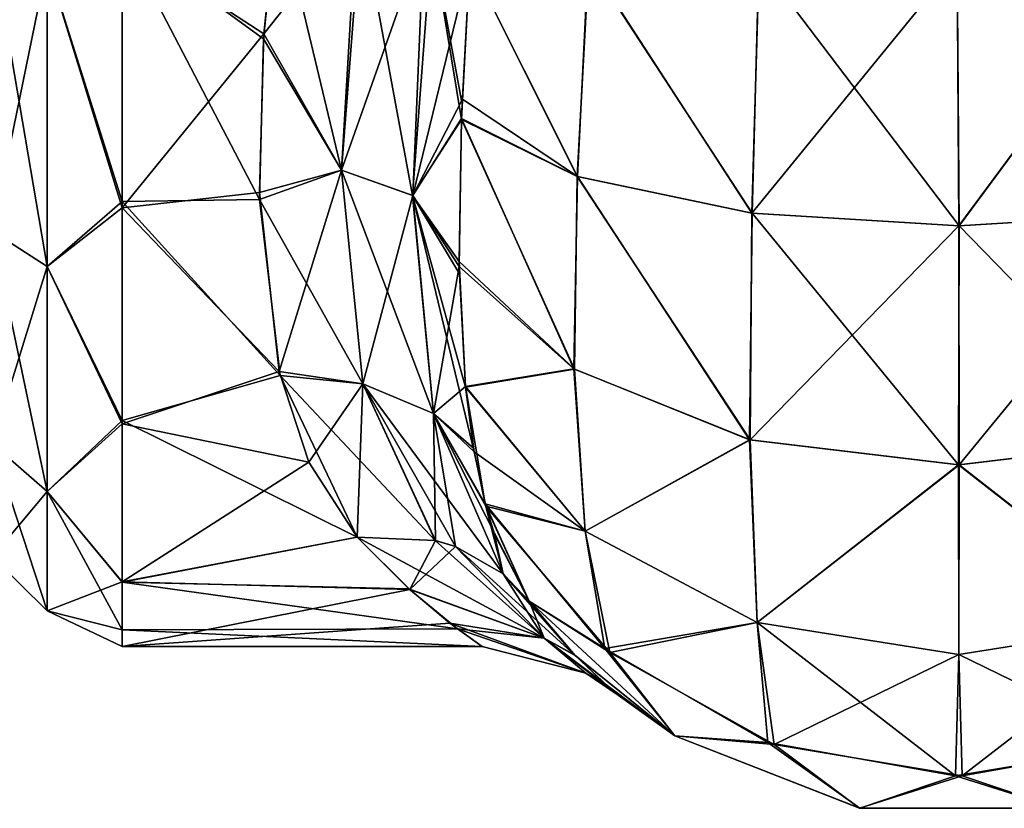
# Model space of a CAD drawing. Extents: x -23 to 470, y -2000 to 0.
# Tile 24 of 172: x 93 to 116, y -2000 to -1981. Entities that reach past the tile are written whole.
import ezdxf

# ---------------------------------------------------------------- set-up
doc = ezdxf.new("R2010")
doc.units = 0
doc.header["$LTSCALE"] = 64.024212
for name, color, linetype in [('105', 7, 'CONTINUOUS'), ('108', 7, 'CONTINUOUS'), ('109', 7, 'CONTINUOUS'), ('110', 7, 'CONTINUOUS'), ('114', 7, 'CONTINUOUS'), ('143', 7, 'CONTINUOUS'), ('144', 7, 'CONTINUOUS'), ('145', 7, 'CONTINUOUS')]:
    doc.layers.add(name, color=color, linetype=linetype)

msp = doc.modelspace()

# ---------------------------------------------------------------- linework, layer by layer
at = {"layer": '105', "linetype": 'CONTINUOUS'}
for points in [[(98.814, -1981.695, 54.955), (99.13, -1978.62, 56.069), (95.5, -1979.537, 55.786), (98.814, -1981.695, 54.955)], [(99.13, -1978.62, 9.931), (98.805, -1981.805, 11.094), (95.5, -1979.405, 10.171), (99.13, -1978.62, 9.931)], [(98.805, -1981.805, 11.094), (98.713, -1985.565, 13.201), (95.5, -1979.405, 10.171), (98.805, -1981.805, 11.094)], [(95.5, -1979.405, 10.171), (98.713, -1985.565, 13.201), (95.5, -1985.607, 13.23), (95.5, -1979.405, 10.171)], [(95.5, -1985.759, 52.665), (98.814, -1981.695, 54.955), (95.5, -1979.537, 55.786), (95.5, -1985.759, 52.665)], [(98.709, -1985.399, 52.911), (98.814, -1981.695, 54.955), (95.5, -1985.759, 52.665), (98.709, -1985.399, 52.911)], [(99.172, -1989.581, 49.337), (98.709, -1985.399, 52.911), (95.5, -1985.759, 52.665), (99.172, -1989.581, 49.337)], [(98.713, -1985.565, 13.201), (99.193, -1989.671, 16.76), (95.5, -1985.607, 13.23), (98.713, -1985.565, 13.201)], [(95.5, -1985.607, 13.23), (99.193, -1989.671, 16.76), (95.5, -1990.722, 17.984), (95.5, -1985.607, 13.23)], [(95.5, -1990.8, 47.919), (99.172, -1989.581, 49.337), (95.5, -1985.759, 52.665), (95.5, -1990.8, 47.919)], [(99.864, -1991.695, 46.715), (99.172, -1989.581, 49.337), (95.5, -1990.8, 47.919), (99.864, -1991.695, 46.715)], [(99.193, -1989.671, 16.76), (100.993, -1993.453, 22.241), (95.5, -1990.722, 17.984), (99.193, -1989.671, 16.76)], [(95.5, -1990.722, 17.984), (100.993, -1993.453, 22.241), (95.5, -1994.497, 24.639), (95.5, -1990.722, 17.984)], [(95.5, -1994.49, 41.379), (99.864, -1991.695, 46.715), (95.5, -1990.8, 47.919), (95.5, -1994.49, 41.379)], [(100.993, -1993.453, 43.759), (99.864, -1991.695, 46.715), (95.5, -1994.49, 41.379), (100.993, -1993.453, 43.759)], [(102.222, -1994.671, 40.876), (100.993, -1993.453, 43.759), (95.5, -1994.49, 41.379), (102.222, -1994.671, 40.876)], [(100.993, -1993.453, 22.241), (102.199, -1994.656, 25.083), (95.5, -1994.497, 24.639), (100.993, -1993.453, 22.241)], [(95.5, -1996, 33.051), (102.222, -1994.671, 40.876), (95.5, -1994.49, 41.379), (95.5, -1996, 33.051)], [(102.199, -1994.656, 25.083), (103.338, -1995.591, 28.587), (95.5, -1994.497, 24.639), (102.199, -1994.656, 25.083)], [(95.5, -1994.497, 24.639), (103.338, -1995.591, 28.587), (95.5, -1995.611, 28.698), (95.5, -1994.497, 24.639)], [(103.158, -1995.455, 38.086), (102.222, -1994.671, 40.876), (95.5, -1996, 33.051), (103.158, -1995.455, 38.086)], [(103.915, -1996, 32.932), (103.158, -1995.455, 38.086), (95.5, -1996, 33.051), (103.915, -1996, 32.932)], [(103.338, -1995.591, 28.587), (103.915, -1996, 32.932), (95.5, -1995.611, 28.698), (103.338, -1995.591, 28.587)], [(95.5, -1995.611, 28.698), (103.915, -1996, 32.932), (95.5, -1996, 33.051), (95.5, -1995.611, 28.698)]]:
    msp.add_3dface(points, dxfattribs=at)
at = {"layer": '108', "linetype": 'CONTINUOUS'}
for points in [[(103.622, -1980, 7.216), (106.134, -1985.025, 4.535), (103.429, -1983.69, 8.47), (103.622, -1980, 7.216)], [(103.622, -1980, 7.216), (103.429, -1983.69, 8.47), (103.447, -1983.335, 8.318), (103.622, -1980, 7.216)], [(103.622, -1980, 7.216), (106.406, -1980, 3.376), (106.134, -1985.025, 4.535), (103.622, -1980, 7.216)], [(106.406, -1980, 3.376), (110.214, -1985.88, 1.905), (106.134, -1985.025, 4.535), (106.406, -1980, 3.376)], [(106.406, -1980, 3.376), (110.387, -1980, 0.862), (110.214, -1985.88, 1.905), (106.406, -1980, 3.376)], [(110.387, -1980, 0.862), (115.012, -1980, 0), (110.214, -1985.88, 1.905), (110.387, -1980, 0.862)], [(115.012, -1980, 0), (115.046, -1986.18, 0.979), (110.214, -1985.88, 1.905), (115.012, -1980, 0)], [(115.012, -1980, 0), (119.621, -1980, 0.905), (115.046, -1986.18, 0.979), (115.012, -1980, 0)], [(119.621, -1980, 0.905), (119.879, -1985.881, 1.902), (115.046, -1986.18, 0.979), (119.621, -1980, 0.905)], [(106.067, -1989.522, 6.903), (103.376, -1987.008, 10.299), (103.429, -1983.69, 8.47), (106.067, -1989.522, 6.903)], [(106.134, -1985.025, 4.535), (106.067, -1989.522, 6.903), (103.429, -1983.69, 8.47), (106.134, -1985.025, 4.535)], [(110.176, -1991.179, 4.624), (106.067, -1989.522, 6.903), (106.134, -1985.025, 4.535), (110.176, -1991.179, 4.624)], [(110.214, -1985.88, 1.905), (110.176, -1991.179, 4.624), (106.134, -1985.025, 4.535), (110.214, -1985.88, 1.905)], [(115.046, -1986.18, 0.979), (110.176, -1991.179, 4.624), (110.214, -1985.88, 1.905), (115.046, -1986.18, 0.979)], [(119.879, -1985.881, 1.902), (115.059, -1991.761, 3.823), (115.046, -1986.18, 0.979), (119.879, -1985.881, 1.902)], [(119.94, -1991.175, 4.629), (115.059, -1991.761, 3.823), (119.879, -1985.881, 1.902), (119.94, -1991.175, 4.629)], [(115.059, -1991.761, 3.823), (110.176, -1991.179, 4.624), (115.046, -1986.18, 0.979), (115.059, -1991.761, 3.823)], [(106.067, -1989.522, 6.903), (103.526, -1989.945, 12.689), (103.376, -1987.008, 10.299), (106.067, -1989.522, 6.903)], [(103.376, -1987.008, 10.299), (103.526, -1989.945, 12.689), (103.381, -1987.298, 10.497), (103.376, -1987.008, 10.299)], [(106.321, -1993.312, 10.341), (103.526, -1989.945, 12.689), (106.067, -1989.522, 6.903), (106.321, -1993.312, 10.341)], [(110.176, -1991.179, 4.624), (106.321, -1993.312, 10.341), (106.067, -1989.522, 6.903), (110.176, -1991.179, 4.624)], [(103.526, -1989.945, 12.689), (106.321, -1993.312, 10.341), (103.724, -1991.458, 14.318), (103.526, -1989.945, 12.689)], [(110.338, -1995.441, 8.796), (106.321, -1993.312, 10.341), (110.176, -1991.179, 4.624), (110.338, -1995.441, 8.796)], [(115.059, -1991.761, 3.823), (110.338, -1995.441, 8.796), (110.176, -1991.179, 4.624), (115.059, -1991.761, 3.823)], [(119.94, -1991.175, 4.629), (119.763, -1995.441, 8.796), (115.059, -1991.761, 3.823), (119.94, -1991.175, 4.629)], [(106.321, -1993.312, 10.341), (104.002, -1992.728, 15.982), (103.724, -1991.458, 14.318), (106.321, -1993.312, 10.341)], [(115.051, -1996.188, 8.255), (110.338, -1995.441, 8.796), (115.059, -1991.761, 3.823), (115.051, -1996.188, 8.255)], [(119.763, -1995.441, 8.796), (115.051, -1996.188, 8.255), (115.059, -1991.761, 3.823), (119.763, -1995.441, 8.796)], [(104.002, -1992.728, 15.982), (106.893, -1996.146, 14.771), (105.009, -1994.945, 20), (104.002, -1992.728, 15.982)], [(106.893, -1996.146, 14.771), (104.002, -1992.728, 15.982), (106.321, -1993.312, 10.341), (106.893, -1996.146, 14.771)], [(110.338, -1995.441, 8.796), (106.893, -1996.146, 14.771), (106.321, -1993.312, 10.341), (110.338, -1995.441, 8.796)], [(105.009, -1994.945, 20), (106.893, -1996.146, 14.771), (108.414, -1998.093, 20), (105.009, -1994.945, 20)], [(110.736, -1998.296, 14.074), (106.893, -1996.146, 14.771), (110.338, -1995.441, 8.796), (110.736, -1998.296, 14.074)], [(115.051, -1996.188, 8.255), (110.736, -1998.296, 14.074), (110.338, -1995.441, 8.796), (115.051, -1996.188, 8.255)], [(119.763, -1995.441, 8.796), (115.128, -1999.027, 13.838), (115.051, -1996.188, 8.255), (119.763, -1995.441, 8.796)], [(119.51, -1998.244, 14.091), (115.128, -1999.027, 13.838), (119.763, -1995.441, 8.796), (119.51, -1998.244, 14.091)], [(106.893, -1996.146, 14.771), (110.736, -1998.296, 14.074), (108.414, -1998.093, 20), (106.893, -1996.146, 14.771)], [(115.128, -1999.027, 13.838), (110.736, -1998.296, 14.074), (115.051, -1996.188, 8.255), (115.128, -1999.027, 13.838)], [(108.414, -1998.093, 20), (110.736, -1998.296, 14.074), (112.731, -1999.783, 20), (108.414, -1998.093, 20)], [(110.736, -1998.296, 14.074), (115.128, -1999.027, 13.838), (112.731, -1999.783, 20), (110.736, -1998.296, 14.074)], [(115.128, -1999.027, 13.838), (119.51, -1998.244, 14.091), (117.368, -1999.783, 20), (115.128, -1999.027, 13.838)], [(112.731, -1999.783, 20), (115.128, -1999.027, 13.838), (117.368, -1999.783, 20), (112.731, -1999.783, 20)]]:
    msp.add_3dface(points, dxfattribs=at)
at = {"layer": '109', "linetype": 'CONTINUOUS'}
for points in [[(105.009, -1994.945, 20), (108.414, -1998.093, 20), (106.087, -1996.213, 24.409), (105.009, -1994.945, 20)], [(105.009, -1994.945, 46), (106.072, -1996.198, 41.663), (108.414, -1998.093, 46), (105.009, -1994.945, 46)], [(106.072, -1996.198, 41.663), (106.799, -1996.89, 37.52), (108.414, -1998.093, 46), (106.072, -1996.198, 41.663)], [(106.087, -1996.213, 24.409), (108.414, -1998.093, 20), (106.977, -1997.043, 30.159), (106.087, -1996.213, 24.409)], [(107.089, -1997.137, 33.651), (108.414, -1998.093, 20), (106.799, -1996.89, 37.52), (107.089, -1997.137, 33.651)], [(106.799, -1996.89, 37.52), (108.414, -1998.093, 20), (108.414, -1998.093, 46), (106.799, -1996.89, 37.52)], [(106.977, -1997.043, 30.159), (108.414, -1998.093, 20), (107.089, -1997.137, 33.651), (106.977, -1997.043, 30.159)], [(108.414, -1998.093, 20), (112.731, -1999.783, 20), (108.414, -1998.093, 46), (108.414, -1998.093, 20)], [(108.414, -1998.093, 46), (112.731, -1999.783, 20), (112.732, -1999.783, 46), (108.414, -1998.093, 46)], [(112.731, -1999.783, 20), (117.368, -1999.783, 20), (112.732, -1999.783, 46), (112.731, -1999.783, 20)], [(112.732, -1999.783, 46), (117.368, -1999.783, 20), (117.368, -1999.783, 46), (112.732, -1999.783, 46)]]:
    msp.add_3dface(points, dxfattribs=at)
at = {"layer": '110', "linetype": 'CONTINUOUS'}
for points in [[(106.139, -1985.026, 61.47), (103.622, -1980, 58.785), (103.453, -1983.219, 57.73), (106.139, -1985.026, 61.47)], [(106.393, -1980, 62.612), (103.622, -1980, 58.785), (106.139, -1985.026, 61.47), (106.393, -1980, 62.612)], [(110.221, -1985.88, 64.098), (106.393, -1980, 62.612), (106.139, -1985.026, 61.47), (110.221, -1985.88, 64.098)], [(110.377, -1980, 65.133), (106.393, -1980, 62.612), (110.221, -1985.88, 64.098), (110.377, -1980, 65.133)], [(115.054, -1986.18, 65.021), (110.377, -1980, 65.133), (110.221, -1985.88, 64.098), (115.054, -1986.18, 65.021)], [(115.006, -1980, 66), (110.377, -1980, 65.133), (115.054, -1986.18, 65.021), (115.006, -1980, 66)], [(119.62, -1980, 65.095), (115.006, -1980, 66), (115.054, -1986.18, 65.021), (119.62, -1980, 65.095)], [(119.886, -1985.879, 64.096), (119.62, -1980, 65.095), (115.054, -1986.18, 65.021), (119.886, -1985.879, 64.096)], [(103.43, -1983.672, 57.537), (106.139, -1985.026, 61.47), (103.453, -1983.219, 57.73), (103.43, -1983.672, 57.537)], [(106.055, -1989.514, 59.087), (103.43, -1983.672, 57.537), (103.378, -1987.125, 55.622), (106.055, -1989.514, 59.087)], [(106.139, -1985.026, 61.47), (103.43, -1983.672, 57.537), (106.055, -1989.514, 59.087), (106.139, -1985.026, 61.47)], [(110.16, -1991.175, 61.371), (106.139, -1985.026, 61.47), (106.055, -1989.514, 59.087), (110.16, -1991.175, 61.371)], [(110.221, -1985.88, 64.098), (106.139, -1985.026, 61.47), (110.16, -1991.175, 61.371), (110.221, -1985.88, 64.098)], [(115.042, -1991.761, 62.177), (110.221, -1985.88, 64.098), (110.16, -1991.175, 61.371), (115.042, -1991.761, 62.177)], [(115.054, -1986.18, 65.021), (110.221, -1985.88, 64.098), (115.042, -1991.761, 62.177), (115.054, -1986.18, 65.021)], [(119.886, -1985.879, 64.096), (115.054, -1986.18, 65.021), (119.925, -1991.179, 61.376), (119.886, -1985.879, 64.096)], [(119.925, -1991.179, 61.376), (115.054, -1986.18, 65.021), (115.042, -1991.761, 62.177), (119.925, -1991.179, 61.376)], [(106.055, -1989.514, 59.087), (103.378, -1987.125, 55.622), (103.525, -1989.932, 53.323), (106.055, -1989.514, 59.087)], [(106.32, -1993.311, 55.658), (106.055, -1989.514, 59.087), (103.525, -1989.932, 53.323), (106.32, -1993.311, 55.658)], [(110.16, -1991.175, 61.371), (106.055, -1989.514, 59.087), (106.32, -1993.311, 55.658), (110.16, -1991.175, 61.371)], [(106.32, -1993.311, 55.658), (103.525, -1989.932, 53.323), (103.986, -1992.668, 50.105), (106.32, -1993.311, 55.658)], [(103.986, -1992.668, 50.105), (103.525, -1989.932, 53.323), (103.71, -1991.37, 51.787), (103.986, -1992.668, 50.105)], [(110.337, -1995.441, 57.204), (110.16, -1991.175, 61.371), (106.32, -1993.311, 55.658), (110.337, -1995.441, 57.204)], [(115.042, -1991.761, 62.177), (110.16, -1991.175, 61.371), (110.337, -1995.441, 57.204), (115.042, -1991.761, 62.177)], [(119.925, -1991.179, 61.376), (115.042, -1991.761, 62.177), (119.762, -1995.441, 57.204), (119.925, -1991.179, 61.376)], [(115.049, -1996.188, 57.746), (115.042, -1991.761, 62.177), (110.337, -1995.441, 57.204), (115.049, -1996.188, 57.746)], [(119.762, -1995.441, 57.204), (115.042, -1991.761, 62.177), (115.049, -1996.188, 57.746), (119.762, -1995.441, 57.204)], [(105.009, -1994.945, 46), (106.776, -1996.049, 51.198), (103.986, -1992.668, 50.105), (105.009, -1994.945, 46)], [(105.009, -1994.945, 46), (103.986, -1992.668, 50.105), (104.204, -1993.376, 49.026), (105.009, -1994.945, 46)], [(106.776, -1996.049, 51.198), (106.32, -1993.311, 55.658), (103.986, -1992.668, 50.105), (106.776, -1996.049, 51.198)], [(110.337, -1995.441, 57.204), (106.32, -1993.311, 55.658), (106.776, -1996.049, 51.198), (110.337, -1995.441, 57.204)], [(105.009, -1994.945, 46), (108.414, -1998.093, 46), (106.776, -1996.049, 51.198), (105.009, -1994.945, 46)], [(110.59, -1998.244, 51.909), (110.337, -1995.441, 57.204), (106.776, -1996.049, 51.198), (110.59, -1998.244, 51.909)], [(115.049, -1996.188, 57.746), (110.337, -1995.441, 57.204), (114.972, -1999.027, 52.162), (115.049, -1996.188, 57.746)], [(114.972, -1999.027, 52.162), (110.337, -1995.441, 57.204), (110.59, -1998.244, 51.909), (114.972, -1999.027, 52.162)], [(119.762, -1995.441, 57.204), (115.049, -1996.188, 57.746), (119.364, -1998.296, 51.926), (119.762, -1995.441, 57.204)], [(108.414, -1998.093, 46), (110.59, -1998.244, 51.909), (106.776, -1996.049, 51.198), (108.414, -1998.093, 46)], [(119.364, -1998.296, 51.926), (115.049, -1996.188, 57.746), (114.972, -1999.027, 52.162), (119.364, -1998.296, 51.926)], [(108.414, -1998.093, 46), (112.732, -1999.783, 46), (110.59, -1998.244, 51.909), (108.414, -1998.093, 46)], [(112.732, -1999.783, 46), (114.972, -1999.027, 52.162), (110.59, -1998.244, 51.909), (112.732, -1999.783, 46)], [(117.368, -1999.783, 46), (119.364, -1998.296, 51.926), (114.972, -1999.027, 52.162), (117.368, -1999.783, 46)], [(112.732, -1999.783, 46), (117.368, -1999.783, 46), (114.972, -1999.027, 52.162), (112.732, -1999.783, 46)]]:
    msp.add_3dface(points, dxfattribs=at)
at = {"layer": '114', "linetype": 'CONTINUOUS'}
for points in [[(92.469, -1979.61, 53.908), (92.469, -1986.302, 50.044), (93.751, -1980.048, 55.113), (92.469, -1979.61, 53.908)], [(92.469, -1986.302, 15.956), (92.469, -1979.61, 12.092), (93.751, -1987.126, 14.974), (92.469, -1986.302, 15.956)], [(93.751, -1987.126, 14.974), (92.469, -1979.61, 12.092), (93.751, -1980.048, 10.887), (93.751, -1987.126, 14.974)], [(95.5, -1979.405, 10.171), (95.5, -1985.607, 13.23), (93.751, -1980.048, 10.887), (95.5, -1979.405, 10.171)], [(95.5, -1985.759, 52.665), (95.5, -1979.537, 55.786), (93.751, -1980.048, 55.113), (95.5, -1985.759, 52.665)], [(93.751, -1980.048, 55.113), (92.469, -1986.302, 50.044), (93.751, -1987.126, 51.026), (93.751, -1980.048, 55.113)], [(95.5, -1985.607, 13.23), (93.751, -1987.126, 14.974), (93.751, -1980.048, 10.887), (95.5, -1985.607, 13.23)], [(95.5, -1985.759, 52.665), (93.751, -1980.048, 55.113), (93.751, -1987.126, 51.026), (95.5, -1985.759, 52.665)], [(95.5, -1985.607, 13.23), (95.5, -1990.722, 17.984), (93.751, -1987.126, 14.974), (95.5, -1985.607, 13.23)], [(95.5, -1990.8, 47.919), (95.5, -1985.759, 52.665), (93.751, -1987.126, 51.026), (95.5, -1990.8, 47.919)], [(92.469, -1986.302, 50.044), (92.469, -1991.269, 44.125), (93.751, -1987.126, 51.026), (92.469, -1986.302, 50.044)], [(92.469, -1991.269, 21.875), (92.469, -1986.302, 15.956), (93.751, -1992.379, 21.234), (92.469, -1991.269, 21.875)], [(93.751, -1992.379, 21.234), (92.469, -1986.302, 15.956), (93.751, -1987.126, 14.974), (93.751, -1992.379, 21.234)], [(93.751, -1987.126, 51.026), (92.469, -1991.269, 44.125), (93.751, -1992.379, 44.766), (93.751, -1987.126, 51.026)], [(95.5, -1990.722, 17.984), (93.751, -1992.379, 21.234), (93.751, -1987.126, 14.974), (95.5, -1990.722, 17.984)], [(95.5, -1990.8, 47.919), (93.751, -1987.126, 51.026), (93.751, -1992.379, 44.766), (95.5, -1990.8, 47.919)], [(95.5, -1990.722, 17.984), (95.5, -1994.497, 24.639), (93.751, -1992.379, 21.234), (95.5, -1990.722, 17.984)], [(95.5, -1994.49, 41.379), (95.5, -1990.8, 47.919), (93.751, -1992.379, 44.766), (95.5, -1994.49, 41.379)], [(92.469, -1991.269, 44.125), (92.469, -1993.912, 36.864), (93.751, -1992.379, 44.766), (92.469, -1991.269, 44.125)], [(92.469, -1993.912, 29.136), (92.469, -1991.269, 21.875), (93.751, -1995.174, 28.914), (92.469, -1993.912, 29.136)], [(93.751, -1995.174, 28.914), (92.469, -1991.269, 21.875), (93.751, -1992.379, 21.234), (93.751, -1995.174, 28.914)], [(93.751, -1992.379, 44.766), (92.469, -1993.912, 36.864), (93.751, -1995.174, 37.086), (93.751, -1992.379, 44.766)], [(95.5, -1994.497, 24.639), (95.5, -1995.611, 28.698), (93.751, -1992.379, 21.234), (95.5, -1994.497, 24.639)], [(95.5, -1995.611, 28.698), (93.751, -1995.174, 28.914), (93.751, -1992.379, 21.234), (95.5, -1995.611, 28.698)], [(95.5, -1994.49, 41.379), (93.751, -1992.379, 44.766), (93.751, -1995.174, 37.086), (95.5, -1994.49, 41.379)], [(92.469, -1993.912, 36.864), (92.469, -1993.912, 29.136), (93.751, -1995.174, 37.086), (92.469, -1993.912, 36.864)], [(93.751, -1995.174, 37.086), (92.469, -1993.912, 29.136), (93.751, -1995.174, 28.914), (93.751, -1995.174, 37.086)], [(95.5, -1996, 33.051), (95.5, -1994.49, 41.379), (93.751, -1995.174, 37.086), (95.5, -1996, 33.051)], [(95.5, -1995.611, 28.698), (95.5, -1996, 33.051), (93.751, -1995.174, 28.914), (95.5, -1995.611, 28.698)], [(95.5, -1996, 33.051), (93.751, -1995.174, 37.086), (93.751, -1995.174, 28.914), (95.5, -1996, 33.051)]]:
    msp.add_3dface(points, dxfattribs=at)
at = {"layer": '143', "linetype": 'CONTINUOUS'}
for points in [[(99.13, -1978.62, 56.069), (98.814, -1981.695, 54.955), (100.977, -1978.953, 56.369), (99.13, -1978.62, 56.069)], [(100.977, -1978.953, 56.369), (98.814, -1981.695, 54.955), (100.624, -1984.873, 53.711), (100.977, -1978.953, 56.369)], [(102.55, -1979.436, 57.319), (100.977, -1978.953, 56.369), (100.624, -1984.873, 53.711), (102.55, -1979.436, 57.319)], [(102.29, -1985.47, 54.677), (102.55, -1979.436, 57.319), (100.624, -1984.873, 53.711), (102.29, -1985.47, 54.677)], [(103.622, -1980, 58.785), (102.55, -1979.436, 57.319), (102.29, -1985.47, 54.677), (103.622, -1980, 58.785)], [(103.453, -1983.219, 57.73), (103.622, -1980, 58.785), (102.29, -1985.47, 54.677), (103.453, -1983.219, 57.73)], [(98.814, -1981.695, 54.955), (98.709, -1985.399, 52.911), (100.624, -1984.873, 53.711), (98.814, -1981.695, 54.955)], [(103.43, -1983.672, 57.537), (103.453, -1983.219, 57.73), (102.29, -1985.47, 54.677), (103.43, -1983.672, 57.537)], [(103.378, -1987.125, 55.622), (103.43, -1983.672, 57.537), (102.29, -1985.47, 54.677), (103.378, -1987.125, 55.622)], [(98.709, -1985.399, 52.911), (99.172, -1989.581, 49.337), (100.624, -1984.873, 53.711), (98.709, -1985.399, 52.911)], [(99.172, -1989.581, 49.337), (101.123, -1989.871, 49.594), (100.624, -1984.873, 53.711), (99.172, -1989.581, 49.337)], [(101.123, -1989.871, 49.594), (102.29, -1985.47, 54.677), (100.624, -1984.873, 53.711), (101.123, -1989.871, 49.594)], [(102.774, -1990.563, 50.52), (102.29, -1985.47, 54.677), (101.123, -1989.871, 49.594), (102.774, -1990.563, 50.52)], [(102.774, -1990.563, 50.52), (103.378, -1987.125, 55.622), (102.29, -1985.47, 54.677), (102.774, -1990.563, 50.52)], [(103.525, -1989.932, 53.323), (103.378, -1987.125, 55.622), (102.774, -1990.563, 50.52), (103.525, -1989.932, 53.323)], [(99.172, -1989.581, 49.337), (99.864, -1991.695, 46.715), (101.123, -1989.871, 49.594), (99.172, -1989.581, 49.337)], [(99.864, -1991.695, 46.715), (100.993, -1993.453, 43.759), (101.123, -1989.871, 49.594), (99.864, -1991.695, 46.715)], [(100.993, -1993.453, 43.759), (102.82, -1993.526, 44.474), (101.123, -1989.871, 49.594), (100.993, -1993.453, 43.759)], [(102.82, -1993.526, 44.474), (102.774, -1990.563, 50.52), (101.123, -1989.871, 49.594), (102.82, -1993.526, 44.474)], [(103.71, -1991.37, 51.787), (103.525, -1989.932, 53.323), (102.774, -1990.563, 50.52), (103.71, -1991.37, 51.787)], [(102.82, -1993.526, 44.474), (103.287, -1993.669, 44.72), (102.774, -1990.563, 50.52), (102.82, -1993.526, 44.474)], [(103.287, -1993.669, 44.72), (104.4, -1994.305, 45.453), (102.774, -1990.563, 50.52), (103.287, -1993.669, 44.72)], [(103.986, -1992.668, 50.105), (103.71, -1991.37, 51.787), (102.774, -1990.563, 50.52), (103.986, -1992.668, 50.105)], [(104.4, -1994.305, 45.453), (103.986, -1992.668, 50.105), (102.774, -1990.563, 50.52), (104.4, -1994.305, 45.453)], [(104.204, -1993.376, 49.026), (103.986, -1992.668, 50.105), (104.4, -1994.305, 45.453), (104.204, -1993.376, 49.026)], [(105.009, -1994.945, 46), (104.204, -1993.376, 49.026), (104.4, -1994.305, 45.453), (105.009, -1994.945, 46)]]:
    msp.add_3dface(points, dxfattribs=at)
at = {"layer": '144', "linetype": 'CONTINUOUS'}
for points in [[(100.993, -1993.453, 43.759), (102.222, -1994.671, 40.876), (102.82, -1993.526, 44.474), (100.993, -1993.453, 43.759)], [(102.199, -1994.656, 25.083), (100.993, -1993.453, 22.241), (105.36, -1995.811, 26.701), (102.199, -1994.656, 25.083)], [(100.993, -1993.453, 22.241), (102.819, -1993.526, 21.526), (105.36, -1995.811, 26.701), (100.993, -1993.453, 22.241)], [(102.222, -1994.671, 40.876), (103.287, -1993.669, 44.72), (102.82, -1993.526, 44.474), (102.222, -1994.671, 40.876)], [(102.819, -1993.526, 21.526), (103.287, -1993.669, 21.28), (105.36, -1995.811, 26.701), (102.819, -1993.526, 21.526)], [(102.222, -1994.671, 40.876), (105.361, -1995.812, 39.294), (103.287, -1993.669, 44.72), (102.222, -1994.671, 40.876)], [(104.4, -1994.305, 20.547), (106.087, -1996.213, 24.409), (103.287, -1993.669, 21.28), (104.4, -1994.305, 20.547)], [(103.287, -1993.669, 21.28), (106.087, -1996.213, 24.409), (105.36, -1995.811, 26.701), (103.287, -1993.669, 21.28)], [(103.287, -1993.669, 44.72), (105.361, -1995.812, 39.294), (104.4, -1994.305, 45.453), (103.287, -1993.669, 44.72)], [(105.009, -1994.945, 20), (106.087, -1996.213, 24.409), (104.4, -1994.305, 20.547), (105.009, -1994.945, 20)], [(105.361, -1995.812, 39.294), (105.009, -1994.945, 46), (104.4, -1994.305, 45.453), (105.361, -1995.812, 39.294)], [(103.338, -1995.591, 28.587), (102.199, -1994.656, 25.083), (105.36, -1995.811, 26.701), (103.338, -1995.591, 28.587)], [(102.222, -1994.671, 40.876), (103.158, -1995.455, 38.086), (105.361, -1995.812, 39.294), (102.222, -1994.671, 40.876)], [(106.072, -1996.198, 41.663), (105.009, -1994.945, 46), (105.361, -1995.812, 39.294), (106.072, -1996.198, 41.663)], [(103.158, -1995.455, 38.086), (103.915, -1996, 32.932), (106.331, -1996.623, 32.995), (103.158, -1995.455, 38.086)], [(103.158, -1995.455, 38.086), (106.331, -1996.623, 32.995), (105.361, -1995.812, 39.294), (103.158, -1995.455, 38.086)], [(103.915, -1996, 32.932), (103.338, -1995.591, 28.587), (106.331, -1996.623, 32.995), (103.915, -1996, 32.932)], [(103.338, -1995.591, 28.587), (105.36, -1995.811, 26.701), (106.331, -1996.623, 32.995), (103.338, -1995.591, 28.587)], [(106.087, -1996.213, 24.409), (106.977, -1997.043, 30.159), (105.36, -1995.811, 26.701), (106.087, -1996.213, 24.409)], [(105.36, -1995.811, 26.701), (106.977, -1997.043, 30.159), (106.331, -1996.623, 32.995), (105.36, -1995.811, 26.701)], [(106.799, -1996.89, 37.52), (106.072, -1996.198, 41.663), (105.361, -1995.812, 39.294), (106.799, -1996.89, 37.52)], [(106.331, -1996.623, 32.995), (106.799, -1996.89, 37.52), (105.361, -1995.812, 39.294), (106.331, -1996.623, 32.995)], [(106.977, -1997.043, 30.159), (107.089, -1997.137, 33.651), (106.331, -1996.623, 32.995), (106.977, -1997.043, 30.159)], [(107.089, -1997.137, 33.651), (106.799, -1996.89, 37.52), (106.331, -1996.623, 32.995), (107.089, -1997.137, 33.651)]]:
    msp.add_3dface(points, dxfattribs=at)
at = {"layer": '145', "linetype": 'CONTINUOUS'}
for points in [[(98.805, -1981.805, 11.094), (99.13, -1978.62, 9.931), (100.624, -1984.873, 12.289), (98.805, -1981.805, 11.094)], [(99.13, -1978.62, 9.931), (101.088, -1978.968, 9.63), (100.624, -1984.873, 12.289), (99.13, -1978.62, 9.931)], [(101.088, -1978.968, 9.63), (102.289, -1985.469, 11.323), (100.624, -1984.873, 12.289), (101.088, -1978.968, 9.63)], [(101.088, -1978.968, 9.63), (102.741, -1979.484, 8.597), (102.289, -1985.469, 11.323), (101.088, -1978.968, 9.63)], [(102.741, -1979.484, 8.597), (103.429, -1983.69, 8.47), (102.289, -1985.469, 11.323), (102.741, -1979.484, 8.597)], [(103.622, -1980, 7.216), (103.447, -1983.335, 8.318), (102.741, -1979.484, 8.597), (103.622, -1980, 7.216)], [(103.447, -1983.335, 8.318), (103.429, -1983.69, 8.47), (102.741, -1979.484, 8.597), (103.447, -1983.335, 8.318)], [(98.713, -1985.565, 13.201), (98.805, -1981.805, 11.094), (100.624, -1984.873, 12.289), (98.713, -1985.565, 13.201)], [(103.429, -1983.69, 8.47), (103.376, -1987.008, 10.299), (102.289, -1985.469, 11.323), (103.429, -1983.69, 8.47)], [(98.713, -1985.565, 13.201), (100.624, -1984.873, 12.289), (101.122, -1989.871, 16.406), (98.713, -1985.565, 13.201)], [(100.624, -1984.873, 12.289), (102.773, -1990.562, 15.48), (101.122, -1989.871, 16.406), (100.624, -1984.873, 12.289)], [(102.289, -1985.469, 11.323), (102.773, -1990.562, 15.48), (100.624, -1984.873, 12.289), (102.289, -1985.469, 11.323)], [(99.193, -1989.671, 16.76), (98.713, -1985.565, 13.201), (101.122, -1989.871, 16.406), (99.193, -1989.671, 16.76)], [(103.526, -1989.945, 12.689), (103.724, -1991.458, 14.318), (102.289, -1985.469, 11.323), (103.526, -1989.945, 12.689)], [(103.381, -1987.298, 10.497), (103.526, -1989.945, 12.689), (102.289, -1985.469, 11.323), (103.381, -1987.298, 10.497)], [(102.289, -1985.469, 11.323), (103.724, -1991.458, 14.318), (102.773, -1990.562, 15.48), (102.289, -1985.469, 11.323)], [(103.376, -1987.008, 10.299), (103.381, -1987.298, 10.497), (102.289, -1985.469, 11.323), (103.376, -1987.008, 10.299)], [(100.993, -1993.453, 22.241), (99.193, -1989.671, 16.76), (102.819, -1993.526, 21.526), (100.993, -1993.453, 22.241)], [(99.193, -1989.671, 16.76), (101.122, -1989.871, 16.406), (102.819, -1993.526, 21.526), (99.193, -1989.671, 16.76)], [(102.819, -1993.526, 21.526), (101.122, -1989.871, 16.406), (103.287, -1993.669, 21.28), (102.819, -1993.526, 21.526)], [(102.773, -1990.562, 15.48), (104.4, -1994.305, 20.547), (101.122, -1989.871, 16.406), (102.773, -1990.562, 15.48)], [(101.122, -1989.871, 16.406), (104.4, -1994.305, 20.547), (103.287, -1993.669, 21.28), (101.122, -1989.871, 16.406)], [(104.002, -1992.728, 15.982), (105.009, -1994.945, 20), (102.773, -1990.562, 15.48), (104.002, -1992.728, 15.982)], [(103.724, -1991.458, 14.318), (104.002, -1992.728, 15.982), (102.773, -1990.562, 15.48), (103.724, -1991.458, 14.318)], [(102.773, -1990.562, 15.48), (105.009, -1994.945, 20), (104.4, -1994.305, 20.547), (102.773, -1990.562, 15.48)]]:
    msp.add_3dface(points, dxfattribs=at)

doc.saveas('drawing.dxf')
